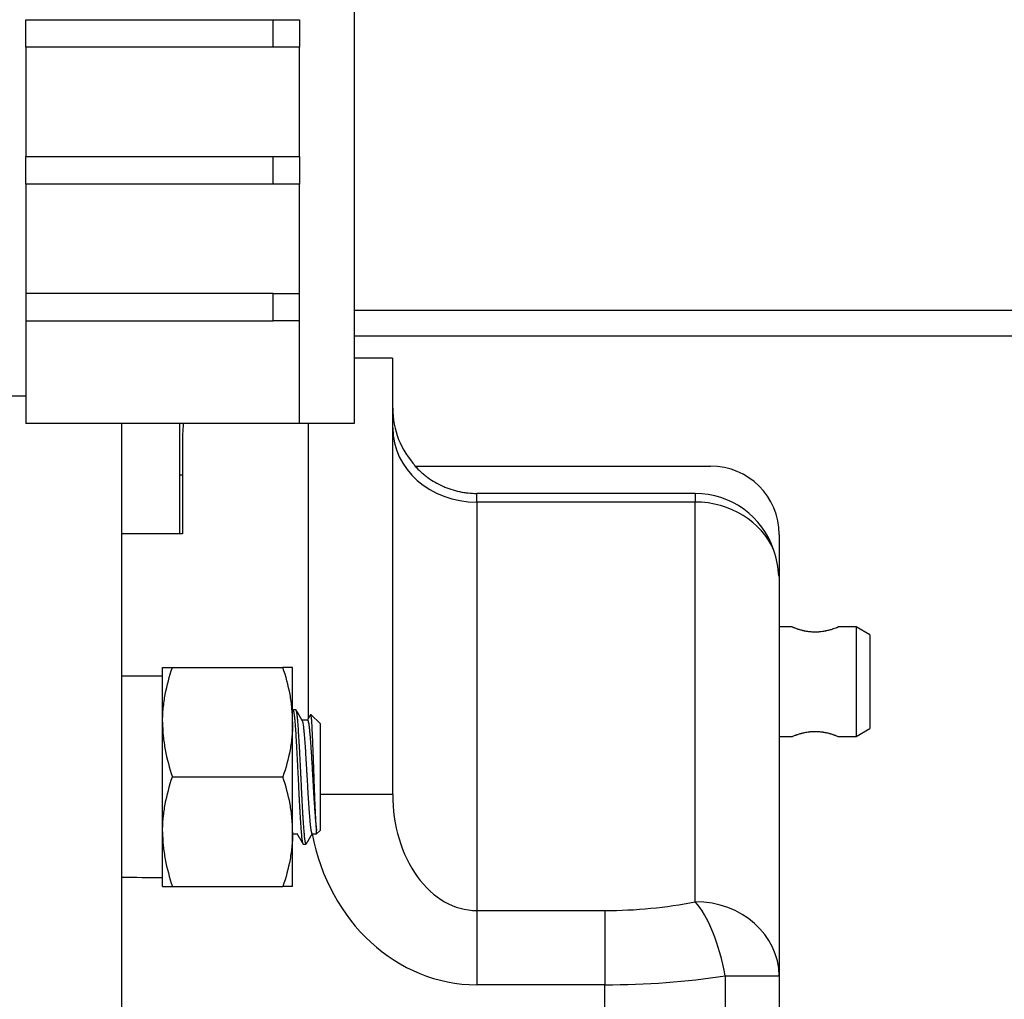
# Model space of a CAD drawing. Header units: millimetres. Extents: x 10704 to 12971, y -780 to 823.
# Tile 53 of 63: x 12309 to 12381, y 169 to 241. Entities that reach past the tile are written whole.
import ezdxf

# ---------------------------------------------------------------- set-up
doc = ezdxf.new("R2010")
doc.units = ezdxf.units.MM
doc.dimstyles.get("Standard").update_dxf_attribs({"dimtxt": 22, "dimasz": 11, "dimexe": 11, "dimexo": 11, "dimgap": 11, "dimtad": 0, "dimtih": 1, "dimtoh": 1, "dimdsep": 46, "dimtxsty": 'Standard', "dimcen": 0.09, "dimadec": 0, "dimazin": 0, "dimtfac": 1, "dimtofl": 0, "dimtmove": 0, "dimatfit": 3, "dimfxl": 1, "dimtolj": 1, "dimtzin": 0, "dimarcsym": 0})

# ---------------------------------------------------------------- blocks, each defined once
blk = doc.blocks.new('*D26')
at = {"color": 0, "lineweight": -2, "transparency": 16777216}
for p, q in [((12081.499, 209.875), (12081.499, -101.399)), ((12544.599, 209.875), (12544.599, -101.399)), ((12092.499, -90.399), (12272.716, -90.399)), ((12533.599, -90.399), (12353.382, -90.399))]:
    blk.add_line(p, q, dxfattribs=at)
at = {"color": 0, "lineweight": 18, "transparency": 16777216}
for points in [[(12092.499, -88.566), (12092.499, -92.233), (12081.499, -90.399)], [(12533.599, -88.566), (12533.599, -92.233), (12544.599, -90.399)]]:
    blk.add_solid(points, dxfattribs=at)
at = {"layer": 'Defpoints', "color": 0, "lineweight": 18, "transparency": 16777216}
for p in [(12081.499, 220.875), (12544.599, 220.875), (12544.599, -90.399)]:
    blk.add_point(p, dxfattribs=at)
at = {"color": 0, "lineweight": 18, "transparency": 16777216, "insert": (12313.049, -90.399), "char_height": 22, "width": 58.66667, "attachment_point": 5}
blk.add_mtext('\\A1;467', dxfattribs=at)

msp = doc.modelspace()

# ---------------------------------------------------------------- linework, layer by layer
for p, q in [((12333.549, 290.275), (12333.549, 211.275)), ((12309.549, 240.775), (12327.613, 240.775)), ((12309.549, 238.775), (12309.549, 240.775)), ((12327.613, 240.775), (12329.549, 240.775)), ((12327.613, 238.775), (12327.613, 240.775)), ((12329.549, 240.775), (12329.549, 238.775)), ((12309.549, 238.775), (12309.549, 230.775)), ((12327.613, 238.775), (12309.549, 238.775)), ((12329.549, 238.775), (12327.613, 238.775)), ((12329.549, 230.775), (12329.549, 238.775)), ((12309.549, 230.775), (12327.613, 230.775)), ((12309.549, 228.775), (12309.549, 230.775)), ((12327.613, 230.775), (12329.549, 230.775)), ((12327.613, 228.775), (12327.613, 230.775)), ((12329.549, 230.775), (12329.549, 228.775)), ((12309.549, 228.775), (12309.549, 220.775)), ((12327.613, 228.775), (12309.549, 228.775)), ((12329.549, 228.775), (12327.613, 228.775)), ((12329.549, 220.775), (12329.549, 228.775)), ((12327.613, 220.775), (12309.549, 220.775)), ((12309.549, 220.775), (12309.549, 218.775)), ((12327.613, 220.775), (12329.549, 220.775)), ((12327.613, 218.775), (12327.613, 220.775)), ((12329.549, 218.775), (12329.549, 220.775)), ((12333.548, 219.565), (12460.299, 219.565)), ((12309.549, 218.775), (12309.549, 211.275)), ((12309.549, 218.775), (12327.613, 218.775)), ((12329.549, 218.775), (12327.613, 218.775)), ((12329.549, 211.275), (12329.549, 218.775)), ((12460.299, 217.675), (12333.548, 217.675)), ((12336.353, 216.05), (12333.55, 216.05)), ((12336.353, 216.05), (12336.353, 184.191)), ((12309.549, 213.275), (12291.549, 213.275)), ((12329.549, 211.275), (12309.549, 211.275)), ((12316.549, 211.275), (12316.549, 124.15)), ((12320.799, 207.548), (12320.799, 211.275)), ((12333.549, 211.275), (12329.549, 211.275)), ((12330.217, 189.792), (12330.217, 211.275)), ((12321.012, 210.527), (12321.012, 203.222)), ((12337.976, 208.181), (12359.581, 208.181)), ((12320.799, 203.222), (12320.799, 207.548)), ((12320.799, 207.548), (12321.013, 207.548)), ((12358.444, 206.181), (12342.49, 206.181)), ((12342.49, 205.547), (12342.49, 206.181)), ((12358.444, 206.181), (12358.444, 205.547)), ((12358.444, 205.547), (12342.49, 205.547)), ((12342.49, 205.547), (12342.49, 175.718)), ((12358.444, 176.366), (12358.444, 205.547)), ((12321.012, 203.222), (12316.549, 203.222)), ((12364.581, 203.181), (12364.581, 200.126)), ((12364.581, 200.126), (12364.562, 200.13)), ((12364.581, 200.126), (12364.581, 170.945)), ((12365.543, 196.425), (12364.58, 196.425)), ((12370.217, 196.425), (12368.886, 196.425)), ((12371.217, 195.848), (12370.217, 196.425)), ((12370.217, 196.425), (12370.217, 192.425)), ((12371.217, 195.848), (12371.217, 192.425)), ((12319.549, 189.475), (12319.549, 193.475)), ((12320.264, 193.475), (12328.335, 193.475)), ((12329.049, 189.475), (12329.049, 193.475)), ((12319.549, 192.825), (12316.549, 192.825)), ((12370.217, 192.425), (12370.217, 188.425)), ((12371.217, 192.425), (12371.217, 189.002)), ((12329.284, 190.375), (12329.065, 190.375)), ((12331.049, 189.375), (12330.406, 190.018)), ((12319.549, 181.475), (12319.549, 189.475)), ((12329.049, 181.475), (12329.049, 189.475)), ((12330.132, 189.625), (12329.729, 189.625)), ((12331.049, 189.375), (12331.049, 181.575)), ((12370.217, 188.425), (12371.217, 189.002)), ((12364.58, 188.425), (12365.543, 188.425)), ((12368.886, 188.425), (12370.217, 188.425)), ((12320.264, 185.475), (12328.335, 185.475)), ((12336.353, 184.191), (12331.05, 184.191)), ((12319.549, 177.475), (12319.549, 181.475)), ((12329.049, 177.475), (12329.049, 181.475)), ((12329.049, 181.325), (12329.37, 181.325)), ((12330.467, 181.325), (12330.799, 181.325)), ((12330.799, 181.325), (12331.049, 181.575)), ((12330.799, 181.325), (12330.799, 181.571)), ((12329.815, 180.575), (12330.034, 180.575)), ((12320.264, 177.475), (12328.335, 177.475)), ((12342.49, 175.718), (12351.853, 175.718)), ((12342.49, 175.718), (12342.49, 170.298)), ((12351.853, 175.718), (12351.853, 170.298)), ((12360.641, 170.945), (12364.581, 170.945)), ((12360.641, 170.945), (12360.641, 167.1)), ((12364.581, 170.945), (12364.581, 167.1)), ((12351.853, 170.298), (12342.49, 170.298)), ((12351.853, 66.823), (12351.853, 170.298))]:
    msp.add_line(p, q)
for centre, radius, start, end in [((12342.49, 212.399), 6.136, 180, 223.41408), ((12326.535, 210.527), 5.523, 172.21786, 180.00005), ((12359.581, 203.181), 5, 0, 90), ((12358.444, 200.126), 6.054, 18.13623, 90)]:
    msp.add_arc(centre, radius, start, end)
for centre, major_axis, ratio, start_param, end_param in [((12342.49, 210.967), (6.136, 0), 0.883345, 3.141593, 4.712389), ((12358.444, 200.126), (6.136, 0), 0.883345, 0.355089, 1.570796), ((12358.444, 199.596), (0, 6.947), 0.883345, 4.789411, 5.067478), ((12342.49, 184.191), (0, 8.473), 0.724231, 1.570796, 3.141593), ((12342.49, 184.191), (0, -13.893), 0.883345, 4.920176, 6.283185), ((12320.803, 185.475), (41.684, 0), 0.176327, 4.61017, 4.682314), ((12351.853, 185.486), (18.409, 0), 0.530623, 4.712389, 5.07854), ((12358.444, 170.945), (6.136, 0), 0.883345, 0, 1.570796), ((12358.444, 170.945), (-1.223, 6.013), 0.351734, 4.640946, 5.758756), ((12351.853, 180.066), (24.545, 0), 0.397967, 4.712389, 5.07854)]:
    msp.add_ellipse(centre, major_axis=major_axis, ratio=ratio, start_param=start_param, end_param=end_param)
for points, knots in [([(12337.976, 208.181), (12338.118, 208.025), (12338.268, 207.877), (12338.466, 207.7), (12338.506, 207.665), (12338.588, 207.596), (12338.629, 207.562), (12338.753, 207.463), (12338.837, 207.398), (12339.094, 207.213), (12339.448, 206.985), (12339.824, 206.794), (12340.114, 206.664), (12340.212, 206.624), (12340.361, 206.566), (12340.411, 206.548), (12340.512, 206.512), (12340.562, 206.495), (12340.815, 206.413), (12341.02, 206.358), (12341.331, 206.292), (12341.436, 206.272), (12341.594, 206.247), (12341.647, 206.239), (12341.752, 206.226), (12341.805, 206.219), (12342.069, 206.192), (12342.279, 206.181), (12342.49, 206.181)], [0, 0, 0, 0, 0.125, 0.125, 0.15625, 0.15625, 0.1875, 0.1875, 0.25, 0.25, 0.375, 0.5, 0.5, 0.5625, 0.5625, 0.59375, 0.59375, 0.625, 0.625, 0.75, 0.75, 0.8125, 0.8125, 0.84375, 0.84375, 0.875, 0.875, 1, 1, 1, 1]), ([(12368.907, 196.425), (12368.907, 196.425), (12368.905, 196.424), (12368.899, 196.422), (12368.896, 196.421), (12368.889, 196.417), (12368.884, 196.416), (12368.869, 196.409), (12368.844, 196.399), (12368.808, 196.384), (12368.777, 196.372), (12368.766, 196.368), (12368.743, 196.359), (12368.731, 196.354), (12368.667, 196.33), (12368.608, 196.308), (12368.523, 196.278), (12368.505, 196.273), (12368.469, 196.261), (12368.45, 196.254), (12368.393, 196.236), (12368.353, 196.224), (12368.228, 196.188), (12368.139, 196.165), (12368.018, 196.138), (12367.993, 196.133), (12367.944, 196.123), (12367.919, 196.118), (12367.843, 196.104), (12367.74, 196.087), (12367.633, 196.074), (12367.552, 196.066), (12367.524, 196.064), (12367.469, 196.059), (12367.441, 196.057), (12367.301, 196.05), (12367.19, 196.049), (12367.023, 196.055), (12366.968, 196.059), (12366.885, 196.066), (12366.857, 196.068), (12366.803, 196.074), (12366.776, 196.077), (12366.642, 196.094), (12366.54, 196.112), (12366.417, 196.138), (12366.392, 196.143), (12366.345, 196.154), (12366.321, 196.16), (12366.252, 196.177), (12366.164, 196.2), (12366.081, 196.224), (12366.022, 196.242), (12366.003, 196.248), (12365.965, 196.261), (12365.947, 196.267), (12365.858, 196.296), (12365.796, 196.319), (12365.729, 196.344), (12365.716, 196.349), (12365.691, 196.359), (12365.679, 196.363), (12365.646, 196.376), (12365.626, 196.384), (12365.575, 196.405), (12365.551, 196.415), (12365.537, 196.421), (12365.535, 196.422), (12365.533, 196.423), (12365.532, 196.423), (12365.529, 196.424), (12365.528, 196.425), (12365.527, 196.425), (12365.527, 196.425), (12365.527, 196.425)], [0, 0, 0, 0, 0.025885, 0.025885, 0.041517, 0.041517, 0.05715, 0.05715, 0.088416, 0.119682, 0.119682, 0.135315, 0.135315, 0.150948, 0.150948, 0.213479, 0.213479, 0.229112, 0.229112, 0.244745, 0.244745, 0.276011, 0.276011, 0.338542, 0.338542, 0.354175, 0.354175, 0.369808, 0.369808, 0.401074, 0.432339, 0.432339, 0.447972, 0.447972, 0.463605, 0.463605, 0.526137, 0.526137, 0.557402, 0.557402, 0.573035, 0.573035, 0.588668, 0.588668, 0.6512, 0.6512, 0.666833, 0.666833, 0.682466, 0.682466, 0.713731, 0.744997, 0.744997, 0.76063, 0.76063, 0.776263, 0.776263, 0.838794, 0.838794, 0.854427, 0.854427, 0.87006, 0.87006, 0.901326, 0.901326, 0.963857, 0.963857, 0.971674, 0.971674, 0.97949, 0.97949, 0.995123, 0.995123, 1, 1, 1, 1]), ([(12319.549, 193.475), (12319.549, 193.475), (12319.566, 193.475), (12319.603, 193.475), (12319.608, 193.475), (12319.617, 193.475), (12319.631, 193.475), (12319.67, 193.475), (12319.712, 193.475), (12319.806, 193.475), (12319.882, 193.475), (12320.057, 193.475), (12320.156, 193.475), (12320.264, 193.475)], [0, 0, 0, 0, 0.25, 0.25, 0.28125, 0.28125, 0.3125, 0.375, 0.5, 0.5, 0.75, 0.75, 1, 1, 1, 1]), ([(12319.549, 189.475), (12319.549, 189.56), (12319.551, 189.645), (12319.555, 189.815), (12319.558, 189.9), (12319.57, 190.155), (12319.583, 190.324), (12319.632, 190.83), (12319.68, 191.165), (12319.867, 192.164), (12320.046, 192.822), (12320.264, 193.475)], [0, 0, 0, 0, 0.0625, 0.0625, 0.125, 0.125, 0.25, 0.25, 0.5, 0.5, 1, 1, 1, 1]), ([(12329.049, 193.475), (12329.049, 193.475), (12329.033, 193.475), (12328.996, 193.475), (12328.991, 193.475), (12328.982, 193.475), (12328.968, 193.475), (12328.928, 193.475), (12328.887, 193.475), (12328.793, 193.475), (12328.716, 193.475), (12328.541, 193.475), (12328.443, 193.475), (12328.335, 193.475)], [0, 0, 0, 0, 0.25, 0.25, 0.28125, 0.28125, 0.3125, 0.375, 0.5, 0.5, 0.75, 0.75, 1, 1, 1, 1]), ([(12329.049, 189.475), (12329.049, 189.816), (12329.033, 190.155), (12328.967, 190.828), (12328.919, 191.163), (12328.733, 192.162), (12328.553, 192.821), (12328.335, 193.475)], [0, 0, 0, 0, 0.25, 0.25, 0.5, 0.5, 1, 1, 1, 1]), ([(12329.065, 190.375), (12329.07, 190.375), (12329.075, 190.372), (12329.082, 190.363), (12329.083, 190.361), (12329.086, 190.357), (12329.087, 190.354), (12329.091, 190.346), (12329.099, 190.328), (12329.107, 190.302), (12329.123, 190.239), (12329.133, 190.184), (12329.148, 190.081), (12329.153, 190.044), (12329.161, 189.982), (12329.164, 189.961), (12329.168, 189.928), (12329.169, 189.916), (12329.172, 189.893), (12329.184, 189.788), (12329.195, 189.668), (12329.216, 189.431), (12329.226, 189.302), (12329.239, 189.125), (12329.242, 189.089), (12329.247, 189.016), (12329.25, 188.978), (12329.258, 188.864), (12329.263, 188.786), (12329.279, 188.545), (12329.289, 188.376), (12329.305, 188.111), (12329.31, 188.02), (12329.318, 187.881), (12329.322, 187.811), (12329.325, 187.739), (12329.328, 187.692), (12329.329, 187.667), (12329.341, 187.45), (12329.352, 187.252), (12329.372, 186.849), (12329.383, 186.644), (12329.398, 186.329), (12329.404, 186.223), (12329.411, 186.063), (12329.414, 186.01), (12329.419, 185.903), (12329.422, 185.849), (12329.435, 185.582), (12329.445, 185.369), (12329.466, 184.945), (12329.476, 184.733), (12329.49, 184.469), (12329.492, 184.416), (12329.497, 184.311), (12329.505, 184.155), (12329.513, 184.002), (12329.528, 183.699), (12329.539, 183.503), (12329.555, 183.216), (12329.56, 183.121), (12329.566, 183.005), (12329.568, 182.982), (12329.57, 182.935), (12329.572, 182.912), (12329.576, 182.844), (12329.578, 182.799), (12329.591, 182.576), (12329.602, 182.406), (12329.622, 182.086), (12329.633, 181.935), (12329.646, 181.758), (12329.648, 181.724), (12329.654, 181.655), (12329.656, 181.622), (12329.664, 181.523), (12329.669, 181.461), (12329.685, 181.283), (12329.695, 181.177), (12329.711, 181.035), (12329.716, 180.991), (12329.724, 180.929), (12329.726, 180.91), (12329.732, 180.872), (12329.734, 180.853), (12329.747, 180.767), (12329.758, 180.712), (12329.779, 180.628), (12329.789, 180.6), (12329.802, 180.582), (12329.806, 180.578), (12329.81, 180.576), (12329.812, 180.575), (12329.814, 180.575), (12329.815, 180.575), (12329.815, 180.575), (12329.815, 180.575)], [0, 0, 0, 0, 0.020749, 0.020749, 0.025958, 0.025958, 0.031166, 0.031166, 0.041582, 0.062414, 0.062414, 0.104079, 0.104079, 0.124912, 0.124912, 0.135328, 0.135328, 0.140536, 0.140536, 0.145744, 0.187409, 0.187409, 0.229074, 0.229074, 0.23949, 0.23949, 0.249906, 0.249906, 0.270739, 0.270739, 0.312404, 0.312404, 0.333236, 0.333236, 0.343653, 0.348861, 0.348861, 0.354069, 0.354069, 0.395734, 0.395734, 0.437399, 0.437399, 0.458231, 0.458231, 0.468647, 0.468647, 0.479063, 0.479063, 0.520728, 0.520728, 0.562393, 0.562393, 0.57281, 0.57281, 0.583226, 0.604058, 0.604058, 0.645723, 0.645723, 0.666556, 0.666556, 0.671764, 0.671764, 0.676972, 0.676972, 0.687388, 0.687388, 0.729053, 0.729053, 0.770718, 0.770718, 0.781134, 0.781134, 0.79155, 0.79155, 0.812383, 0.812383, 0.854048, 0.854048, 0.87488, 0.87488, 0.885296, 0.885296, 0.895713, 0.895713, 0.937378, 0.937378, 0.979042, 0.979042, 0.989459, 0.994667, 0.994667, 0.999875, 0.999875, 1, 1, 1, 1]), ([(12330.034, 180.575), (12330.029, 180.575), (12330.023, 180.579), (12330.008, 180.6), (12329.997, 180.627), (12329.982, 180.69), (12329.977, 180.714), (12329.97, 180.749), (12329.969, 180.756), (12329.966, 180.771), (12329.962, 180.794), (12329.958, 180.818), (12329.945, 180.904), (12329.935, 180.986), (12329.914, 181.174), (12329.904, 181.281), (12329.891, 181.43), (12329.888, 181.461), (12329.883, 181.523), (12329.875, 181.619), (12329.867, 181.721), (12329.852, 181.932), (12329.841, 182.082), (12329.826, 182.323), (12329.82, 182.405), (12329.812, 182.533), (12329.81, 182.576), (12329.805, 182.664), (12329.802, 182.708), (12329.789, 182.932), (12329.779, 183.116), (12329.758, 183.498), (12329.748, 183.695), (12329.734, 183.948), (12329.732, 184), (12329.728, 184.077), (12329.727, 184.103), (12329.724, 184.155), (12329.717, 184.284), (12329.711, 184.415), (12329.695, 184.729), (12329.685, 184.94), (12329.669, 185.258), (12329.664, 185.365), (12329.656, 185.526), (12329.654, 185.579), (12329.649, 185.687), (12329.646, 185.741), (12329.633, 186.01), (12329.622, 186.221), (12329.602, 186.639), (12329.591, 186.845), (12329.578, 187.098), (12329.576, 187.148), (12329.57, 187.249), (12329.568, 187.299), (12329.56, 187.448), (12329.555, 187.546), (12329.539, 187.834), (12329.529, 188.018), (12329.508, 188.372), (12329.498, 188.542), (12329.486, 188.724), (12329.484, 188.745), (12329.482, 188.784), (12329.478, 188.844), (12329.469, 188.979), (12329.461, 189.088), (12329.445, 189.299), (12329.435, 189.429), (12329.419, 189.607), (12329.414, 189.663), (12329.406, 189.744), (12329.404, 189.77), (12329.398, 189.821), (12329.396, 189.846), (12329.383, 189.964), (12329.373, 190.046), (12329.352, 190.183), (12329.341, 190.238), (12329.328, 190.291), (12329.326, 190.3), (12329.32, 190.318), (12329.312, 190.342), (12329.305, 190.358), (12329.294, 190.372), (12329.289, 190.375), (12329.284, 190.375)], [0, 0, 0, 0, 0.021197, 0.021197, 0.062841, 0.062841, 0.083663, 0.083663, 0.088868, 0.088868, 0.094074, 0.104485, 0.104485, 0.146129, 0.146129, 0.187773, 0.187773, 0.198184, 0.198184, 0.208595, 0.229417, 0.229417, 0.271061, 0.271061, 0.291883, 0.291883, 0.302294, 0.302294, 0.312705, 0.312705, 0.35435, 0.35435, 0.395994, 0.395994, 0.406405, 0.406405, 0.41161, 0.41161, 0.416816, 0.437638, 0.437638, 0.479282, 0.479282, 0.500104, 0.500104, 0.510515, 0.510515, 0.520926, 0.520926, 0.56257, 0.56257, 0.604214, 0.604214, 0.614625, 0.614625, 0.625036, 0.625036, 0.645858, 0.645858, 0.687502, 0.687502, 0.729146, 0.729146, 0.734352, 0.734352, 0.739558, 0.749969, 0.770791, 0.770791, 0.812435, 0.812435, 0.833257, 0.833257, 0.843668, 0.843668, 0.854079, 0.854079, 0.895723, 0.895723, 0.937367, 0.937367, 0.947778, 0.947778, 0.958189, 0.979011, 0.979011, 1, 1, 1, 1]), ([(12330.799, 181.571), (12330.791, 181.643), (12330.782, 181.733), (12330.77, 181.894), (12330.766, 181.953), (12330.759, 182.047), (12330.757, 182.079), (12330.753, 182.146), (12330.751, 182.18), (12330.74, 182.356), (12330.732, 182.512), (12330.719, 182.766), (12330.715, 182.854), (12330.71, 182.97), (12330.709, 182.993), (12330.707, 183.039), (12330.704, 183.11), (12330.7, 183.182), (12330.694, 183.327), (12330.686, 183.526), (12330.673, 183.838), (12330.665, 184.055), (12330.66, 184.193), (12330.659, 184.221), (12330.657, 184.277), (12330.654, 184.361), (12330.651, 184.445), (12330.645, 184.614), (12330.636, 184.842), (12330.628, 185.072), (12330.62, 185.304), (12330.616, 185.421), (12330.611, 185.568), (12330.61, 185.598), (12330.608, 185.657), (12330.605, 185.745), (12330.602, 185.833), (12330.596, 186.008), (12330.588, 186.24), (12330.575, 186.584), (12330.567, 186.81), (12330.562, 186.95), (12330.561, 186.978), (12330.559, 187.034), (12330.558, 187.062), (12330.555, 187.145), (12330.553, 187.2), (12330.543, 187.472), (12330.535, 187.68), (12330.523, 187.98), (12330.519, 188.077), (12330.513, 188.22), (12330.511, 188.268), (12330.507, 188.361), (12330.505, 188.407), (12330.495, 188.631), (12330.487, 188.797), (12330.475, 189.026), (12330.472, 189.099), (12330.466, 189.203), (12330.464, 189.237), (12330.46, 189.303), (12330.458, 189.335), (12330.448, 189.491), (12330.44, 189.598), (12330.424, 189.78), (12330.417, 189.855), (12330.408, 189.92), (12330.407, 189.927), (12330.405, 189.94), (12330.402, 189.959), (12330.399, 189.975), (12330.393, 190.005), (12330.389, 190.02), (12330.382, 190.04), (12330.379, 190.045), (12330.376, 190.048)], [0, 0, 0, 0, 0.057506, 0.057506, 0.086259, 0.086259, 0.100635, 0.100635, 0.115012, 0.115012, 0.172518, 0.172518, 0.201271, 0.201271, 0.208459, 0.208459, 0.215647, 0.230024, 0.230024, 0.258777, 0.28753, 0.316283, 0.316283, 0.323471, 0.323471, 0.330659, 0.345036, 0.345036, 0.373789, 0.402542, 0.402542, 0.431295, 0.431295, 0.438483, 0.438483, 0.445671, 0.460048, 0.460048, 0.488801, 0.517554, 0.546307, 0.546307, 0.553495, 0.553495, 0.560683, 0.560683, 0.57506, 0.57506, 0.632566, 0.632566, 0.661319, 0.661319, 0.675695, 0.675695, 0.690072, 0.690072, 0.747578, 0.747578, 0.776331, 0.776331, 0.790707, 0.790707, 0.805084, 0.805084, 0.862589, 0.862589, 0.920095, 0.920095, 0.927284, 0.927284, 0.934472, 0.948848, 0.948848, 0.977601, 0.977601, 1, 1, 1, 1]), ([(12319.549, 189.475), (12319.549, 189.134), (12319.566, 188.796), (12319.631, 188.122), (12319.68, 187.788), (12319.866, 186.789), (12320.046, 186.13), (12320.264, 185.475)], [0, 0, 0, 0, 0.25, 0.25, 0.5, 0.5, 1, 1, 1, 1]), ([(12329.049, 189.475), (12329.049, 189.39), (12329.048, 189.305), (12329.044, 189.135), (12329.041, 189.05), (12329.029, 188.795), (12329.016, 188.626), (12328.967, 188.12), (12328.919, 187.785), (12328.732, 186.786), (12328.553, 186.128), (12328.335, 185.475)], [0, 0, 0, 0, 0.0625, 0.0625, 0.125, 0.125, 0.25, 0.25, 0.5, 0.5, 1, 1, 1, 1]), ([(12329.742, 189.603), (12329.742, 189.601), (12329.743, 189.6), (12329.747, 189.593), (12329.749, 189.587), (12329.762, 189.554), (12329.772, 189.517), (12329.793, 189.42), (12329.803, 189.361), (12329.819, 189.255), (12329.824, 189.217), (12329.834, 189.136), (12329.839, 189.092), (12329.855, 188.956), (12329.865, 188.856), (12329.885, 188.637), (12329.896, 188.518), (12329.909, 188.358), (12329.911, 188.326), (12329.916, 188.26), (12329.919, 188.226), (12329.927, 188.125), (12329.932, 188.056), (12329.947, 187.843), (12329.957, 187.695), (12329.973, 187.463), (12329.978, 187.384), (12329.986, 187.263), (12329.988, 187.223), (12329.993, 187.141), (12329.996, 187.099), (12330.009, 186.892), (12330.029, 186.555), (12330.05, 186.206), (12330.062, 185.984), (12330.065, 185.939), (12330.07, 185.85), (12330.073, 185.805), (12330.081, 185.67), (12330.086, 185.581), (12330.101, 185.313), (12330.111, 185.136), (12330.127, 184.871), (12330.134, 184.739), (12330.142, 184.608), (12330.147, 184.52), (12330.15, 184.476), (12330.163, 184.258), (12330.173, 184.089), (12330.194, 183.759), (12330.204, 183.599), (12330.219, 183.365), (12330.224, 183.289), (12330.232, 183.176), (12330.235, 183.138), (12330.24, 183.064), (12330.242, 183.028), (12330.255, 182.849), (12330.265, 182.714), (12330.286, 182.458), (12330.296, 182.339), (12330.309, 182.199), (12330.312, 182.171), (12330.317, 182.118), (12330.319, 182.092), (12330.327, 182.015), (12330.332, 181.966), (12330.348, 181.829), (12330.358, 181.747), (12330.373, 181.639), (12330.381, 181.59), (12330.389, 181.546), (12330.394, 181.518), (12330.396, 181.504), (12330.409, 181.441), (12330.419, 181.403), (12330.44, 181.348), (12330.45, 181.331), (12330.463, 181.326), (12330.465, 181.325), (12330.467, 181.325)], [0, 0, 0, 0, 0.003441, 0.003441, 0.014061, 0.014061, 0.056542, 0.056542, 0.099023, 0.099023, 0.120263, 0.120263, 0.141504, 0.141504, 0.183985, 0.183985, 0.226466, 0.226466, 0.237086, 0.237086, 0.247706, 0.247706, 0.268947, 0.268947, 0.311427, 0.311427, 0.332668, 0.332668, 0.343288, 0.343288, 0.353908, 0.353908, 0.396389, 0.43887, 0.43887, 0.44949, 0.44949, 0.460111, 0.460111, 0.481351, 0.481351, 0.523832, 0.523832, 0.545072, 0.555693, 0.555693, 0.566313, 0.566313, 0.608794, 0.608794, 0.651275, 0.651275, 0.672515, 0.672515, 0.683135, 0.683135, 0.693756, 0.693756, 0.736236, 0.736236, 0.778717, 0.778717, 0.789338, 0.789338, 0.799958, 0.799958, 0.821198, 0.821198, 0.863679, 0.863679, 0.88492, 0.89554, 0.89554, 0.90616, 0.90616, 0.948641, 0.948641, 0.991122, 0.991122, 1, 1, 1, 1]), ([(12330.132, 189.625), (12330.134, 189.625), (12330.136, 189.625), (12330.147, 189.62), (12330.156, 189.607), (12330.17, 189.574), (12330.175, 189.56), (12330.182, 189.537), (12330.184, 189.528), (12330.189, 189.51), (12330.191, 189.501), (12330.202, 189.45), (12330.211, 189.401), (12330.23, 189.286), (12330.239, 189.22), (12330.253, 189.108), (12330.257, 189.068), (12330.267, 188.985), (12330.271, 188.941), (12330.285, 188.805), (12330.294, 188.708), (12330.312, 188.499), (12330.322, 188.387), (12330.333, 188.239), (12330.335, 188.209), (12330.34, 188.148), (12330.342, 188.117), (12330.349, 188.023), (12330.354, 187.96), (12330.368, 187.765), (12330.386, 187.496), (12330.404, 187.209), (12330.416, 187.024), (12330.418, 186.986), (12330.423, 186.911), (12330.425, 186.873), (12330.432, 186.759), (12330.437, 186.683), (12330.45, 186.452), (12330.469, 186.142), (12330.487, 185.824), (12330.498, 185.624), (12330.501, 185.584), (12330.505, 185.503), (12330.508, 185.463), (12330.515, 185.342), (12330.519, 185.263), (12330.533, 185.024), (12330.542, 184.866), (12330.561, 184.553), (12330.57, 184.398), (12330.581, 184.207), (12330.584, 184.168), (12330.588, 184.092), (12330.595, 183.979), (12330.602, 183.868), (12330.616, 183.649), (12330.625, 183.507), (12330.643, 183.233), (12330.653, 183.1), (12330.664, 182.94), (12330.666, 182.908), (12330.671, 182.845), (12330.678, 182.753), (12330.685, 182.664), (12330.698, 182.491), (12330.708, 182.383), (12330.726, 182.179), (12330.735, 182.084), (12330.747, 181.975), (12330.749, 181.953), (12330.754, 181.911), (12330.761, 181.85), (12330.767, 181.794), (12330.781, 181.688), (12330.79, 181.625), (12330.799, 181.571)], [0, 0, 0, 0, 0.008919, 0.008919, 0.050214, 0.050214, 0.070862, 0.070862, 0.081186, 0.081186, 0.091509, 0.091509, 0.132804, 0.132804, 0.174099, 0.174099, 0.194747, 0.194747, 0.215395, 0.215395, 0.25669, 0.25669, 0.297985, 0.297985, 0.308308, 0.308308, 0.318632, 0.318632, 0.33928, 0.33928, 0.380575, 0.42187, 0.42187, 0.432193, 0.432193, 0.442517, 0.442517, 0.463165, 0.463165, 0.50446, 0.545755, 0.545755, 0.556078, 0.556078, 0.566402, 0.566402, 0.58705, 0.58705, 0.628345, 0.628345, 0.66964, 0.66964, 0.679964, 0.679964, 0.690287, 0.710935, 0.710935, 0.75223, 0.75223, 0.793525, 0.793525, 0.803849, 0.803849, 0.814172, 0.83482, 0.83482, 0.876115, 0.876115, 0.91741, 0.91741, 0.927734, 0.927734, 0.938057, 0.958705, 0.958705, 1, 1, 1, 1]), ([(12365.527, 188.425), (12365.527, 188.425), (12365.531, 188.427), (12365.545, 188.433), (12365.56, 188.439), (12365.566, 188.441), (12365.579, 188.447), (12365.586, 188.45), (12365.594, 188.453)], [0, 0, 0, 0, 0.296905, 0.648453, 0.648453, 0.824226, 0.824226, 1, 1, 1, 1]), ([(12365.594, 188.453), (12365.625, 188.466), (12365.666, 188.482), (12365.742, 188.511), (12365.769, 188.521), (12365.814, 188.538), (12365.83, 188.543), (12365.862, 188.555), (12365.879, 188.561), (12365.964, 188.59), (12366.04, 188.614), (12366.144, 188.644), (12366.165, 188.65), (12366.209, 188.662), (12366.231, 188.668), (12366.299, 188.685), (12366.345, 188.697), (12366.489, 188.728), (12366.589, 188.747), (12366.721, 188.766), (12366.748, 188.77), (12366.802, 188.776), (12366.829, 188.779), (12366.911, 188.787), (12367.021, 188.796), (12367.132, 188.799), (12367.215, 188.8), (12367.243, 188.8), (12367.3, 188.799), (12367.328, 188.798), (12367.468, 188.793), (12367.577, 188.783), (12367.711, 188.766), (12367.737, 188.763), (12367.79, 188.755), (12367.816, 188.751), (12367.894, 188.737), (12367.944, 188.728), (12368.09, 188.697), (12368.182, 188.674), (12368.29, 188.644), (12368.311, 188.638), (12368.353, 188.626), (12368.373, 188.62), (12368.431, 188.602), (12368.506, 188.578), (12368.573, 188.555), (12368.62, 188.538), (12368.635, 188.532), (12368.664, 188.521), (12368.678, 188.516), (12368.746, 188.491), (12368.79, 188.473), (12368.841, 188.453), (12368.856, 188.447), (12368.874, 188.439), (12368.879, 188.437), (12368.888, 188.433), (12368.892, 188.431), (12368.903, 188.427), (12368.907, 188.425), (12368.907, 188.425)], [0, 0, 0, 0, 0.068546, 0.068546, 0.102819, 0.102819, 0.119956, 0.119956, 0.137092, 0.137092, 0.205639, 0.205639, 0.222775, 0.222775, 0.239912, 0.239912, 0.274185, 0.274185, 0.342731, 0.342731, 0.359868, 0.359868, 0.377004, 0.377004, 0.411277, 0.44555, 0.44555, 0.462687, 0.462687, 0.479824, 0.479824, 0.54837, 0.54837, 0.565506, 0.565506, 0.582643, 0.582643, 0.616916, 0.616916, 0.685462, 0.685462, 0.702599, 0.702599, 0.719735, 0.719735, 0.754008, 0.788281, 0.788281, 0.805418, 0.805418, 0.822555, 0.822555, 0.891101, 0.891101, 0.925374, 0.925374, 0.94251, 0.94251, 0.959647, 0.959647, 1, 1, 1, 1]), ([(12319.549, 181.475), (12319.549, 181.56), (12319.551, 181.645), (12319.555, 181.815), (12319.558, 181.9), (12319.57, 182.155), (12319.583, 182.324), (12319.632, 182.83), (12319.68, 183.165), (12319.867, 184.164), (12320.046, 184.822), (12320.264, 185.475)], [0, 0, 0, 0, 0.0625, 0.0625, 0.125, 0.125, 0.25, 0.25, 0.5, 0.5, 1, 1, 1, 1]), ([(12329.049, 181.475), (12329.049, 181.816), (12329.033, 182.155), (12328.967, 182.828), (12328.919, 183.163), (12328.733, 184.162), (12328.553, 184.821), (12328.335, 185.475)], [0, 0, 0, 0, 0.25, 0.25, 0.5, 0.5, 1, 1, 1, 1]), ([(12319.549, 181.475), (12319.549, 181.134), (12319.566, 180.796), (12319.631, 180.122), (12319.68, 179.788), (12319.866, 178.789), (12320.046, 178.13), (12320.264, 177.475)], [0, 0, 0, 0, 0.25, 0.25, 0.5, 0.5, 1, 1, 1, 1]), ([(12329.049, 181.475), (12329.049, 181.39), (12329.048, 181.305), (12329.044, 181.135), (12329.041, 181.05), (12329.029, 180.795), (12329.016, 180.626), (12328.967, 180.12), (12328.919, 179.785), (12328.732, 178.786), (12328.553, 178.128), (12328.335, 177.475)], [0, 0, 0, 0, 0.0625, 0.0625, 0.125, 0.125, 0.25, 0.25, 0.5, 0.5, 1, 1, 1, 1]), ([(12319.549, 177.475), (12319.549, 177.475), (12319.566, 177.475), (12319.603, 177.475), (12319.608, 177.475), (12319.617, 177.475), (12319.631, 177.475), (12319.67, 177.475), (12319.712, 177.475), (12319.806, 177.475), (12319.882, 177.475), (12320.057, 177.475), (12320.156, 177.475), (12320.264, 177.475)], [0, 0, 0, 0, 0.25, 0.25, 0.28125, 0.28125, 0.3125, 0.375, 0.5, 0.5, 0.75, 0.75, 1, 1, 1, 1]), ([(12329.049, 177.475), (12329.049, 177.475), (12329.033, 177.475), (12328.996, 177.475), (12328.991, 177.475), (12328.982, 177.475), (12328.968, 177.475), (12328.928, 177.475), (12328.887, 177.475), (12328.793, 177.475), (12328.716, 177.475), (12328.541, 177.475), (12328.443, 177.475), (12328.335, 177.475)], [0, 0, 0, 0, 0.25, 0.25, 0.28125, 0.28125, 0.3125, 0.375, 0.5, 0.5, 0.75, 0.75, 1, 1, 1, 1])]:
    msp.add_open_spline(points, degree=3, knots=knots)
for points in [[(12329.744, 189.598), (12329.523, 189.98), (12329.302, 190.361)], [(12330.352, 190.025), (12330.229, 189.813), (12330.106, 189.6)], [(12329.356, 181.35), (12329.577, 180.969), (12329.798, 180.588)], [(12330.052, 180.589), (12330.265, 180.957), (12330.479, 181.325)]]:
    msp.add_open_spline(points, degree=2)

# ---------------------------------------------------------------- dimensions: what is measured, and where the dimension line sits
at = {"lineweight": 18}
dim = msp.add_linear_dim(base=(12544.599, -90.399), p1=(12081.499, 220.875), p2=(12544.599, 220.875), text='467', dimstyle='Standard', dxfattribs=at)
dim.commit()
dim.dimension.update_dxf_attribs({"geometry": '*D26', "text_midpoint": (12313.049, -90.399)})

doc.saveas('drawing.dxf')
